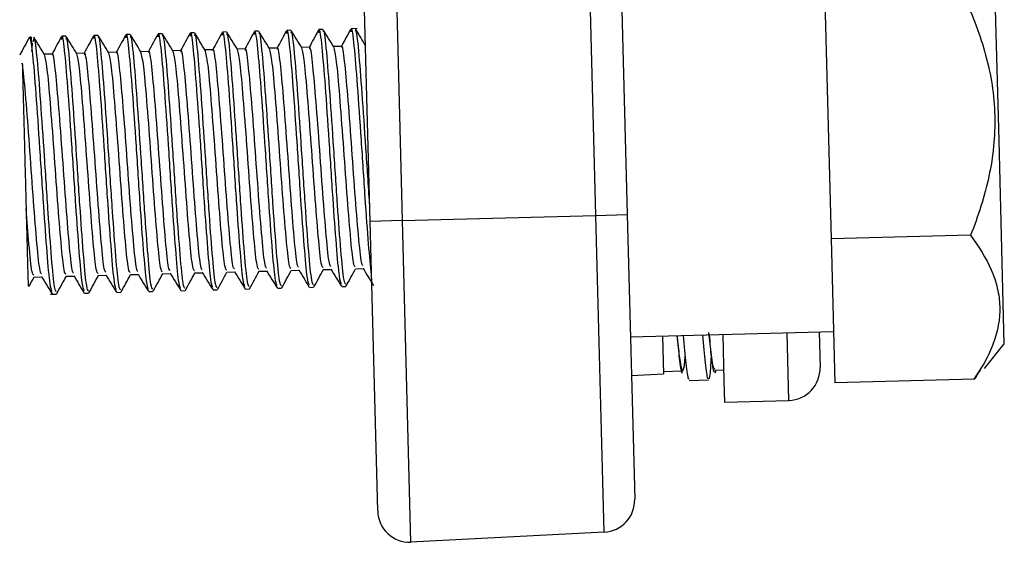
# Model space of a CAD drawing. Header units: millimetres. Extents: x -0.43 to 1.28, y -0.94 to 1.34.
# Tile 19 of 177: x -0.2819 to -0.2512, y -0.2049 to -0.1887. Entities that reach past the tile are written whole.
import ezdxf

# ---------------------------------------------------------------- set-up
doc = ezdxf.new("R2010")
doc.units = ezdxf.units.MM

msp = doc.modelspace()

# ---------------------------------------------------------------- linework, layer by layer
at = {"color": 7, "linetype": 'Continuous', "lineweight": 25}
for p, q in [((-0.263945, -0.194791), (-0.264578, -0.170641)), ((-0.263605, -0.170564), (-0.262972, -0.194765)), ((-0.270969, -0.194974), (-0.271599, -0.170931)), ((-0.270598, -0.170957), (-0.269969, -0.194948)), ((-0.251412, -0.192462), (-0.251578, -0.186145)), ((-0.256828, -0.188129), (-0.256634, -0.195521)), ((-0.280432, -0.18922), (-0.280557, -0.189223)), ((-0.279433, -0.189194), (-0.279558, -0.189197)), ((-0.278433, -0.189168), (-0.278558, -0.189171)), ((-0.277433, -0.189142), (-0.277558, -0.189145)), ((-0.276434, -0.189115), (-0.276559, -0.189119)), ((-0.275434, -0.189089), (-0.275559, -0.189093)), ((-0.274435, -0.189063), (-0.274559, -0.189066)), ((-0.273435, -0.189037), (-0.27356, -0.18904)), ((-0.272435, -0.189011), (-0.27256, -0.189014)), ((-0.271373, -0.188983), (-0.271561, -0.188988)), ((-0.281507, -0.189248), (-0.281502, -0.189446)), ((-0.280856, -0.189773), (-0.281099, -0.189779)), ((-0.279856, -0.189747), (-0.2801, -0.189753)), ((-0.278856, -0.18972), (-0.2791, -0.189727)), ((-0.277857, -0.189694), (-0.2781, -0.189701)), ((-0.276857, -0.189668), (-0.277101, -0.189674)), ((-0.275857, -0.189642), (-0.276101, -0.189648)), ((-0.274858, -0.189616), (-0.275102, -0.189622)), ((-0.273858, -0.189589), (-0.274102, -0.189596)), ((-0.272858, -0.189563), (-0.273102, -0.18957)), ((-0.271859, -0.189537), (-0.272103, -0.189544)), ((-0.251247, -0.198779), (-0.251412, -0.192462)), ((-0.269969, -0.194948), (-0.270969, -0.194974)), ((-0.270733, -0.203971), (-0.270969, -0.194974)), ((-0.269969, -0.194948), (-0.263945, -0.194791)), ((-0.269969, -0.194948), (-0.269708, -0.204945)), ((-0.263945, -0.194791), (-0.262972, -0.194765)), ((-0.263688, -0.204629), (-0.263945, -0.194791)), ((-0.262972, -0.194765), (-0.26274, -0.203605)), ((-0.252297, -0.195407), (-0.256634, -0.195521)), ((-0.256634, -0.195521), (-0.256517, -0.199992)), ((-0.276426, -0.196577), (-0.276182, -0.19657)), ((-0.275426, -0.19655), (-0.275182, -0.196544)), ((-0.274426, -0.196524), (-0.274182, -0.196518)), ((-0.273427, -0.196498), (-0.273183, -0.196492)), ((-0.272427, -0.196472), (-0.272183, -0.196465)), ((-0.271428, -0.196446), (-0.271183, -0.196439)), ((-0.281424, -0.196707), (-0.28118, -0.196701)), ((-0.280424, -0.196681), (-0.28018, -0.196675)), ((-0.279425, -0.196655), (-0.279181, -0.196649)), ((-0.278425, -0.196629), (-0.278181, -0.196623)), ((-0.277425, -0.196603), (-0.277181, -0.196596)), ((-0.278848, -0.197181), (-0.278724, -0.197178)), ((-0.277849, -0.197155), (-0.277724, -0.197152)), ((-0.276849, -0.197129), (-0.276724, -0.197126)), ((-0.275849, -0.197103), (-0.275725, -0.1971)), ((-0.27485, -0.197077), (-0.274725, -0.197073)), ((-0.27385, -0.197051), (-0.273725, -0.197047)), ((-0.272851, -0.197024), (-0.272726, -0.197021)), ((-0.271851, -0.196998), (-0.271726, -0.196995)), ((-0.28091, -0.197235), (-0.280723, -0.197231)), ((-0.279848, -0.197208), (-0.279723, -0.197204)), ((-0.262872, -0.198564), (-0.256559, -0.198398)), ((-0.257004, -0.19841), (-0.256976, -0.19951)), ((-0.261873, -0.198538), (-0.261842, -0.199711)), ((-0.260003, -0.198489), (-0.259965, -0.199938)), ((-0.251866, -0.199545), (-0.251247, -0.198779)), ((-0.261844, -0.199637), (-0.261252, -0.199622)), ((-0.260252, -0.199595), (-0.259974, -0.199588)), ((-0.25218, -0.199878), (-0.251933, -0.199492)), ((-0.262841, -0.199763), (-0.261842, -0.199711)), ((-0.261044, -0.199918), (-0.260444, -0.199902)), ((-0.259965, -0.199938), (-0.259948, -0.200588)), ((-0.25218, -0.199878), (-0.256517, -0.199992)), ((-0.259948, -0.200588), (-0.257949, -0.200536)), ((-0.263688, -0.204629), (-0.269708, -0.204945))]:
    msp.add_line(p, q, dxfattribs=at)
at = {"color": 250, "linetype": 'Continuous', "lineweight": 25}
msp.add_line((-0.257949, -0.200536), (-0.258004, -0.198436), dxfattribs=at)
at = {"color": 7, "linetype": 'Continuous', "lineweight": 25}
for centre, radius, start, end in [((-0.281499, -0.189548), 0.0003, 91.5, 103.833521), ((-0.257975, -0.199536), 0.001, 271.5, 1.5), ((-0.26374, -0.203631), 0.001, 273, 1.5), ((-0.269734, -0.203945), 0.001, 181.5, 271.5)]:
    msp.add_arc(centre, radius, start, end, dxfattribs=at)
for points, knots in [([(-0.2524906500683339, -0.1880158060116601), (-0.2522224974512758, -0.1885981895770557), (-0.2519941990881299, -0.1891922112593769), (-0.2517452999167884, -0.1901105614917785), (-0.2516780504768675, -0.190421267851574), (-0.2515812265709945, -0.1910536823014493), (-0.2515521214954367, -0.1913758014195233), (-0.2515277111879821, -0.1923285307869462), (-0.2515940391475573, -0.1929555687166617), (-0.2517935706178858, -0.1938862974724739), (-0.2518768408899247, -0.1941958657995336), (-0.2520693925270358, -0.1948074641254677), (-0.2521783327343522, -0.1951089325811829), (-0.2522971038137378, -0.195407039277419)], [0, 0, 0, 0, 0.2499999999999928, 0.2499999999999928, 0.374999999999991, 0.374999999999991, 0.4999999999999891, 0.4999999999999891, 0.7499999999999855, 0.7499999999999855, 0.8749999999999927, 0.8749999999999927, 1, 1, 1, 1]), ([(-0.2798610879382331, -0.1971265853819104), (-0.2798805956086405, -0.1970792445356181), (-0.2799238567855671, -0.1969742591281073), (-0.2800119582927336, -0.1959715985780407), (-0.2801215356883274, -0.1944728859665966), (-0.2802370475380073, -0.1926596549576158), (-0.280358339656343, -0.1909105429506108), (-0.2804597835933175, -0.1896798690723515), (-0.2805322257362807, -0.1891229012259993), (-0.2805594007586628, -0.189282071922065), (-0.2805657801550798, -0.1893194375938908)], [0, 0, 0, 0, 0.1095560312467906, 0.2429568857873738, 0.3773492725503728, 0.5209390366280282, 0.6666084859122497, 0.8099980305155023, 0.9553966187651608, 1, 1, 1, 1]), ([(-0.2795673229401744, -0.1892061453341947), (-0.2796172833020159, -0.1892979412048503), (-0.2797153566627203, -0.1894781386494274), (-0.2798134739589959, -0.1896583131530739), (-0.2798616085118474, -0.1897467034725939)], [0, 0, 0, 0, 0.5094182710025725, 1, 1, 1, 1]), ([(-0.2788614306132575, -0.1971004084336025), (-0.2788809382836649, -0.1970530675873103), (-0.2789241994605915, -0.1969480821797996), (-0.2790123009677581, -0.1959454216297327), (-0.2791218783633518, -0.194446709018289), (-0.2792373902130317, -0.1926334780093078), (-0.2793586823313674, -0.1908843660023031), (-0.2794601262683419, -0.1896536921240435), (-0.2795325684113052, -0.1890967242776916), (-0.2795597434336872, -0.1892558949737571), (-0.2795661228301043, -0.1892932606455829)], [0, 0, 0, 0, 0.1095560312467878, 0.2429568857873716, 0.3773492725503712, 0.5209390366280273, 0.6666084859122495, 0.8099980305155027, 0.9553966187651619, 1, 1, 1, 1]), ([(-0.279094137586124, -0.1897365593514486), (-0.279148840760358, -0.1896475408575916), (-0.2792582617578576, -0.1894694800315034), (-0.2793676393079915, -0.1892913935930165), (-0.2794223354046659, -0.1892023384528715)], [0, 0, 0, 0, 0.499933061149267, 0.9999999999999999, 0.9999999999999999, 0.9999999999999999, 0.9999999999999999]), ([(-0.2785676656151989, -0.1891799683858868), (-0.2786176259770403, -0.1892717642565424), (-0.2787156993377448, -0.1894519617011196), (-0.2788138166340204, -0.1896321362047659), (-0.2788619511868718, -0.1897205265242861)], [0, 0, 0, 0, 0.5094182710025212, 1, 1, 1, 1]), ([(-0.2778617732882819, -0.1970742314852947), (-0.2778812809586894, -0.1970268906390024), (-0.277924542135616, -0.1969219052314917), (-0.2780126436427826, -0.1959192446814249), (-0.2781222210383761, -0.1944205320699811), (-0.2782377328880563, -0.1926073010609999), (-0.2783590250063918, -0.1908581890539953), (-0.2784604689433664, -0.1896275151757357), (-0.2785329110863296, -0.1890705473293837), (-0.2785600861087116, -0.1892297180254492), (-0.2785664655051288, -0.1892670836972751)], [0, 0, 0, 0, 0.109556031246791, 0.2429568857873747, 0.3773492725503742, 0.5209390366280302, 0.6666084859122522, 0.8099980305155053, 0.9553966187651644, 0.9999999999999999, 0.9999999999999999, 0.9999999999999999, 0.9999999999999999]), ([(-0.2777258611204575, -0.1970783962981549), (-0.2777442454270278, -0.1970630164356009), (-0.2777855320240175, -0.1970284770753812), (-0.2778741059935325, -0.1960996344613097), (-0.2779810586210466, -0.1946474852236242), (-0.2780961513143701, -0.1928684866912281), (-0.2782159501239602, -0.1911057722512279), (-0.2783192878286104, -0.1897862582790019), (-0.2783952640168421, -0.1891282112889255), (-0.2784239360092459, -0.1892312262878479), (-0.2784308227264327, -0.1892559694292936)], [0, 0, 0, 0, 0.1093695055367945, 0.2456168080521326, 0.3815167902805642, 0.5224912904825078, 0.6648501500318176, 0.808259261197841, 0.9539458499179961, 1, 1, 1, 1]), ([(-0.2780944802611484, -0.1897103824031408), (-0.2781491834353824, -0.1896213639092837), (-0.278258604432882, -0.1894433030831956), (-0.2783679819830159, -0.1892652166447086), (-0.2784226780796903, -0.1891761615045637)], [0, 0, 0, 0, 0.4999330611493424, 1, 1, 1, 1]), ([(-0.2775680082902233, -0.1891537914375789), (-0.2776179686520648, -0.1892455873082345), (-0.2777160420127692, -0.1894257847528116), (-0.2778141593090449, -0.189605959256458), (-0.2778622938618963, -0.1896943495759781)], [0, 0, 0, 0, 0.5094182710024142, 1, 1, 1, 1]), ([(-0.2768621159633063, -0.1970480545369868), (-0.2768816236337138, -0.1970007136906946), (-0.2769248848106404, -0.1968957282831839), (-0.277012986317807, -0.1958930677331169), (-0.2771225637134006, -0.1943943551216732), (-0.2772380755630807, -0.1925811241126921), (-0.2773593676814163, -0.1908320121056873), (-0.2774608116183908, -0.1896013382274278), (-0.2775332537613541, -0.189044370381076), (-0.277560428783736, -0.1892035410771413), (-0.2775668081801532, -0.1892409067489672)], [0, 0, 0, 0, 0.1095560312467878, 0.2429568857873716, 0.3773492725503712, 0.5209390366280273, 0.6666084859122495, 0.8099980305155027, 0.9553966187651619, 1, 1, 1, 1]), ([(-0.276726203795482, -0.197052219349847), (-0.2767445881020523, -0.1970368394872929), (-0.2767858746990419, -0.1970023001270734), (-0.2768744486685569, -0.1960734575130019), (-0.276981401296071, -0.1946213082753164), (-0.2770964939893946, -0.1928423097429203), (-0.2772162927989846, -0.19107959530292), (-0.2773196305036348, -0.1897600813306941), (-0.2773956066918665, -0.1891020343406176), (-0.2774242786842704, -0.18920504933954), (-0.2774311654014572, -0.1892297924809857)], [0, 0, 0, 0, 0.1093695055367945, 0.2456168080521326, 0.3815167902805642, 0.5224912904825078, 0.6648501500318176, 0.808259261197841, 0.9539458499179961, 1, 1, 1, 1]), ([(-0.2770948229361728, -0.1896842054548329), (-0.2771495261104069, -0.1895951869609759), (-0.2772589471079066, -0.1894171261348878), (-0.2773683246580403, -0.1892390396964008), (-0.2774230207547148, -0.1891499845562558)], [0, 0, 0, 0, 0.4999330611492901, 0.9999999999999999, 0.9999999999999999, 0.9999999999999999, 0.9999999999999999]), ([(-0.2765683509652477, -0.1891276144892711), (-0.2766183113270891, -0.1892194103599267), (-0.2767163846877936, -0.1893996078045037), (-0.2768145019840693, -0.1895797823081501), (-0.2768626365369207, -0.1896681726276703)], [0, 0, 0, 0, 0.5094182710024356, 1, 1, 1, 1]), ([(-0.2758624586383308, -0.197021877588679), (-0.2758819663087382, -0.1969745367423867), (-0.2759252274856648, -0.196869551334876), (-0.2760133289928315, -0.195866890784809), (-0.276122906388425, -0.1943681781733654), (-0.2762384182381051, -0.1925549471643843), (-0.2763597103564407, -0.1908058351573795), (-0.2764611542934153, -0.1895751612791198), (-0.2765335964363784, -0.189018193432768), (-0.2765607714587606, -0.1891773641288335), (-0.2765671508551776, -0.1892147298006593)], [0, 0, 0, 0, 0.1095560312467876, 0.2429568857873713, 0.3773492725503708, 0.5209390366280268, 0.6666084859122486, 0.8099980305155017, 0.9553966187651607, 1, 1, 1, 1]), ([(-0.2757265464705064, -0.1970260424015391), (-0.2757449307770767, -0.1970106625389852), (-0.2757862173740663, -0.1969761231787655), (-0.2758747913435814, -0.1960472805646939), (-0.2759817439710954, -0.1945951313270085), (-0.276096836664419, -0.1928161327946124), (-0.2762166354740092, -0.1910534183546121), (-0.2763199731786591, -0.1897339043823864), (-0.2763959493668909, -0.1890758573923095), (-0.2764246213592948, -0.1891788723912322), (-0.2764315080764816, -0.1892036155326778)], [0, 0, 0, 0, 0.1093695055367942, 0.2456168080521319, 0.3815167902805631, 0.5224912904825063, 0.6648501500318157, 0.8082592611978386, 0.9539458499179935, 1, 1, 1, 1]), ([(-0.2760951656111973, -0.1896580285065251), (-0.2761498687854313, -0.1895690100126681), (-0.2762592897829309, -0.1893909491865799), (-0.2763686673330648, -0.1892128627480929), (-0.2764233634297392, -0.1891238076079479)], [0, 0, 0, 0, 0.4999330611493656, 0.9999999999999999, 0.9999999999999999, 0.9999999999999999, 0.9999999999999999]), ([(-0.2755686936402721, -0.1891014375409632), (-0.2756186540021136, -0.1891932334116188), (-0.2757167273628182, -0.189373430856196), (-0.2758148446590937, -0.1895536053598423), (-0.2758629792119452, -0.1896419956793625)], [0, 0, 0, 0, 0.5094182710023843, 1, 1, 1, 1]), ([(-0.2748628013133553, -0.1969957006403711), (-0.2748823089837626, -0.1969483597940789), (-0.2749255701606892, -0.1968433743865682), (-0.2750136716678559, -0.1958407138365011), (-0.2751232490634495, -0.1943420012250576), (-0.2752387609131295, -0.1925287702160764), (-0.2753600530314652, -0.1907796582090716), (-0.2754614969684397, -0.189548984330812), (-0.2755339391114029, -0.1889920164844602), (-0.2755611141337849, -0.1891511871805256), (-0.275567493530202, -0.1891885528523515)], [0, 0, 0, 0, 0.1095560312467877, 0.2429568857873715, 0.3773492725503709, 0.520939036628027, 0.6666084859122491, 0.8099980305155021, 0.9553966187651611, 1, 1, 1, 1]), ([(-0.2747268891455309, -0.1969998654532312), (-0.2747452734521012, -0.1969844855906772), (-0.2747865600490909, -0.1969499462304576), (-0.2748751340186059, -0.196021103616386), (-0.2749820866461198, -0.1945689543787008), (-0.2750971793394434, -0.1927899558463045), (-0.2752169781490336, -0.1910272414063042), (-0.2753203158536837, -0.1897077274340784), (-0.2753962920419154, -0.1890496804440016), (-0.2754249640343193, -0.1891526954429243), (-0.275431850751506, -0.18917743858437)], [0, 0, 0, 0, 0.109369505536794, 0.2456168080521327, 0.3815167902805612, 0.5224912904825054, 0.6648501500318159, 0.80825926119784, 0.9539458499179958, 1, 1, 1, 1]), ([(-0.2750955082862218, -0.1896318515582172), (-0.2751502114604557, -0.1895428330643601), (-0.2752596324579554, -0.189364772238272), (-0.2753690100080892, -0.1891866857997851), (-0.2754237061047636, -0.1890976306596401)], [0, 0, 0, 0, 0.4999330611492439, 1, 1, 1, 1]), ([(-0.2745690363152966, -0.1890752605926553), (-0.2746189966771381, -0.1891670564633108), (-0.2747170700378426, -0.189347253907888), (-0.2748151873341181, -0.1895274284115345), (-0.2748633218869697, -0.1896158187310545)], [0, 0, 0, 0, 0.5094182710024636, 1, 1, 1, 1]), ([(-0.2738631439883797, -0.1969695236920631), (-0.2738826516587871, -0.1969221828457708), (-0.2739259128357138, -0.1968171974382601), (-0.2740140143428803, -0.1958145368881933), (-0.2741235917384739, -0.1943158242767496), (-0.274239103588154, -0.1925025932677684), (-0.2743603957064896, -0.1907534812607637), (-0.2744618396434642, -0.189522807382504), (-0.2745342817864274, -0.1889658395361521), (-0.2745614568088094, -0.1891250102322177), (-0.2745678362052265, -0.1891623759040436)], [0, 0, 0, 0, 0.109556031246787, 0.2429568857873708, 0.3773492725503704, 0.5209390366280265, 0.6666084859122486, 0.8099980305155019, 0.955396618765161, 0.9999999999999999, 0.9999999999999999, 0.9999999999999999, 0.9999999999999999]), ([(-0.2737272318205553, -0.1969736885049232), (-0.2737456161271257, -0.1969583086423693), (-0.2737869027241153, -0.1969237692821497), (-0.2738754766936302, -0.1959949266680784), (-0.2739824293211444, -0.1945427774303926), (-0.2740975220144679, -0.1927637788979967), (-0.2742173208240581, -0.1910010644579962), (-0.2743206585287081, -0.1896815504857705), (-0.2743966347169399, -0.1890235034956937), (-0.2744253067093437, -0.1891265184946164), (-0.2744321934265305, -0.1891512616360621)], [0, 0, 0, 0, 0.1093695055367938, 0.2456168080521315, 0.3815167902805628, 0.522491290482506, 0.6648501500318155, 0.8082592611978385, 0.9539458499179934, 1, 1, 1, 1]), ([(-0.2740958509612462, -0.1896056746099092), (-0.2741505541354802, -0.1895166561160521), (-0.2742599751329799, -0.1893385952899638), (-0.2743693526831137, -0.1891605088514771), (-0.2744240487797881, -0.1890714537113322)], [0, 0, 0, 0, 0.4999330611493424, 0.9999999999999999, 0.9999999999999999, 0.9999999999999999, 0.9999999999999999]), ([(-0.2735693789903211, -0.1890490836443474), (-0.2736193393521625, -0.189140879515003), (-0.273717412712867, -0.1893210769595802), (-0.2738155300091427, -0.1895012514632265), (-0.2738636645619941, -0.1895896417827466)], [0, 0, 0, 0, 0.5094182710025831, 1, 1, 1, 1]), ([(-0.2728634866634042, -0.1969433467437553), (-0.2728829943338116, -0.1968960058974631), (-0.2729262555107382, -0.1967910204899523), (-0.2730143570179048, -0.1957883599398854), (-0.2731239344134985, -0.1942896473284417), (-0.2732394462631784, -0.1924764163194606), (-0.2733607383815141, -0.1907273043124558), (-0.2734621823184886, -0.1894966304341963), (-0.2735346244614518, -0.1889396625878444), (-0.2735617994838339, -0.1890988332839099), (-0.273568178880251, -0.1891361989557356)], [0, 0, 0, 0, 0.1095560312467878, 0.2429568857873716, 0.3773492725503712, 0.5209390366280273, 0.6666084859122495, 0.8099980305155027, 0.9553966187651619, 1, 1, 1, 1]), ([(-0.2727275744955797, -0.1969475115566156), (-0.27274595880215, -0.1969321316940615), (-0.2727872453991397, -0.1968975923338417), (-0.2728758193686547, -0.1959687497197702), (-0.2729827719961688, -0.1945166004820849), (-0.2730978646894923, -0.1927376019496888), (-0.2732176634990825, -0.1909748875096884), (-0.2733210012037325, -0.1896553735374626), (-0.2733969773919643, -0.1889973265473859), (-0.2734256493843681, -0.1891003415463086), (-0.2734325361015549, -0.1891250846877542)], [0, 0, 0, 0, 0.1093695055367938, 0.2456168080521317, 0.3815167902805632, 0.5224912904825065, 0.6648501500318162, 0.8082592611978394, 0.9539458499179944, 0.9999999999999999, 0.9999999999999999, 0.9999999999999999, 0.9999999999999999]), ([(-0.2730961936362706, -0.1895794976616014), (-0.2731508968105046, -0.1894904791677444), (-0.2732603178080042, -0.1893124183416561), (-0.2733696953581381, -0.1891343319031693), (-0.2734243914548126, -0.1890452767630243)], [0, 0, 0, 0, 0.4999330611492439, 1, 1, 1, 1]), ([(-0.2725697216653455, -0.1890229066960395), (-0.272619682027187, -0.189114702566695), (-0.2727177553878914, -0.1892949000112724), (-0.2728158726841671, -0.1894750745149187), (-0.2728640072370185, -0.1895634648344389)], [0, 0, 0, 0, 0.5094182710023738, 1, 1, 1, 1]), ([(-0.2718638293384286, -0.1969171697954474), (-0.2718833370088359, -0.1968698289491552), (-0.2719265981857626, -0.1967648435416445), (-0.2720146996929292, -0.1957621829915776), (-0.2721242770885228, -0.1942634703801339), (-0.2722397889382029, -0.1924502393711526), (-0.2723610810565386, -0.1907011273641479), (-0.272462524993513, -0.1894704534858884), (-0.2725349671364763, -0.1889134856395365), (-0.2725621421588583, -0.1890726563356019), (-0.2725685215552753, -0.1891100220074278)], [0, 0, 0, 0, 0.1095560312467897, 0.2429568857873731, 0.3773492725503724, 0.5209390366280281, 0.6666084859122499, 0.8099980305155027, 0.9553966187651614, 1, 1, 1, 1]), ([(-0.2717279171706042, -0.1969213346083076), (-0.2717463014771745, -0.1969059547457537), (-0.2717875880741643, -0.1968714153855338), (-0.2718761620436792, -0.1959425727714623), (-0.2719831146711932, -0.194490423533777), (-0.2720982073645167, -0.1927114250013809), (-0.272218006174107, -0.1909487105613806), (-0.272321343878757, -0.1896291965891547), (-0.2723973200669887, -0.1889711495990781), (-0.2724259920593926, -0.1890741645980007), (-0.2724328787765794, -0.1890989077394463)], [0, 0, 0, 0, 0.1093695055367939, 0.2456168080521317, 0.3815167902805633, 0.5224912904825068, 0.6648501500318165, 0.8082592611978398, 0.9539458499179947, 1, 1, 1, 1]), ([(-0.272096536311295, -0.1895533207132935), (-0.2721512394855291, -0.1894643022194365), (-0.2722606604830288, -0.1892862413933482), (-0.2723700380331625, -0.1891081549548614), (-0.272424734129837, -0.1890190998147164)], [0, 0, 0, 0, 0.4999330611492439, 0.9999999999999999, 0.9999999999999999, 0.9999999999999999, 0.9999999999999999]), ([(-0.2715700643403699, -0.1889967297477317), (-0.271620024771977, -0.1890885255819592), (-0.2717199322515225, -0.1892720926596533), (-0.2718198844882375, -0.1894556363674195), (-0.2718698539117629, -0.1895473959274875)], [0, 0, 0, 0, 0.5000669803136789, 1, 1, 1, 1]), ([(-0.2709254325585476, -0.1966390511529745), (-0.2709548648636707, -0.1963533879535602), (-0.2710139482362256, -0.1957799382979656), (-0.2711249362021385, -0.1942245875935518), (-0.2712400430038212, -0.1924276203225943), (-0.2713614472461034, -0.1906740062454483), (-0.2714628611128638, -0.1894445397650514), (-0.2715353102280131, -0.1888872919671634), (-0.2715624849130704, -0.1890464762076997), (-0.2715688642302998, -0.18908384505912)], [0, 0, 0, 0, 0.1498138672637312, 0.3007412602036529, 0.4619976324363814, 0.6255895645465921, 0.7866210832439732, 0.9499088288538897, 1, 1, 1, 1]), ([(-0.2709831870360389, -0.1944334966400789), (-0.2710214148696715, -0.1938573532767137), (-0.2710982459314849, -0.1926994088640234), (-0.2712184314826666, -0.1909186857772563), (-0.2713216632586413, -0.1896041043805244), (-0.2713976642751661, -0.1889449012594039), (-0.2714263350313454, -0.1890479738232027), (-0.2714332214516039, -0.1890727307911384)], [0, 0, 0, 0, 0.2279358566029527, 0.458110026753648, 0.6899823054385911, 0.92553694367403, 1, 1, 1, 1]), ([(-0.2711123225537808, -0.1895020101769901), (-0.2711618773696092, -0.1894213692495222), (-0.271266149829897, -0.1892516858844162), (-0.2713703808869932, -0.1890819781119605), (-0.2714250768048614, -0.1889929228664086)], [0, 0, 0, 0, 0.4752435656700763, 1, 1, 1, 1]), ([(-0.2815666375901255, -0.1892584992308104), (-0.2816165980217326, -0.1893502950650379), (-0.281716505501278, -0.189533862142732), (-0.2818164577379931, -0.1897174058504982), (-0.2818664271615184, -0.1898091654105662)], [0, 0, 0, 0, 0.5000669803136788, 1, 1, 1, 1]), ([(-0.2815016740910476, -0.1894464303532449), (-0.2815113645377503, -0.1893900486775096), (-0.281535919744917, -0.1892471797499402), (-0.2815573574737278, -0.1892804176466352), (-0.2815703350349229, -0.1893005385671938)], [0, 0, 0, 0, 0.3946391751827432, 0.9999999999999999, 0.9999999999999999, 0.9999999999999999, 0.9999999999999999]), ([(-0.2808607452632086, -0.1971527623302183), (-0.2808802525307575, -0.1971054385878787), (-0.2809235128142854, -0.1970004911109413), (-0.2810116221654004, -0.1959974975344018), (-0.2811211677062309, -0.1945001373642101), (-0.2812368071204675, -0.1926814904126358), (-0.2813576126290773, -0.1909530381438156), (-0.2814425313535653, -0.1898779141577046), (-0.2814872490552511, -0.1895516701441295), (-0.2815016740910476, -0.1894464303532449)], [0, 0, 0, 0, 0.1247395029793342, 0.2766285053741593, 0.4296464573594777, 0.5931364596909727, 0.758994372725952, 0.9222564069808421, 1, 1, 1, 1]), ([(-0.2807248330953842, -0.1971569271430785), (-0.2807432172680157, -0.1971415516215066), (-0.2807845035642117, -0.197107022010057), (-0.2808730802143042, -0.1961780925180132), (-0.2809800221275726, -0.1947262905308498), (-0.2810951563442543, -0.1929459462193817), (-0.2812147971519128, -0.1911883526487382), (-0.2813187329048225, -0.1898494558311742), (-0.2814031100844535, -0.1891658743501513), (-0.2814377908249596, -0.1893208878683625), (-0.2814512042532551, -0.1893808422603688)], [0, 0, 0, 0, 0.1045766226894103, 0.2348531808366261, 0.3647976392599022, 0.4995942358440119, 0.635714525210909, 0.7728390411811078, 0.9121412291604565, 1, 1, 1, 1]), ([(-0.2810934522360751, -0.1897889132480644), (-0.2811481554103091, -0.1896998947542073), (-0.2812575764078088, -0.189521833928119), (-0.2813669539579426, -0.1893437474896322), (-0.281421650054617, -0.1892546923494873)], [0, 0, 0, 0, 0.4999330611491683, 0.9999999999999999, 0.9999999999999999, 0.9999999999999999, 0.9999999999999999]), ([(-0.2805669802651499, -0.1892323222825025), (-0.2806169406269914, -0.1893241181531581), (-0.2807150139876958, -0.1895043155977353), (-0.2808131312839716, -0.1896844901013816), (-0.280861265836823, -0.1897728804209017)], [0, 0, 0, 0, 0.5094182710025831, 1, 1, 1, 1]), ([(-0.2797251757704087, -0.1971307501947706), (-0.2797435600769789, -0.1971153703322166), (-0.2797848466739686, -0.1970808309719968), (-0.2798734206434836, -0.1961519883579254), (-0.2799803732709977, -0.19469983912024), (-0.2800954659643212, -0.1929208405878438), (-0.2802152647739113, -0.1911581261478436), (-0.2803186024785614, -0.1898386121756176), (-0.2803945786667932, -0.1891805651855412), (-0.280423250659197, -0.1892835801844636), (-0.2804301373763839, -0.1893083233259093)], [0, 0, 0, 0, 0.1093695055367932, 0.245616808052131, 0.3815167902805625, 0.5224912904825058, 0.6648501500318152, 0.8082592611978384, 0.9539458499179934, 1, 1, 1, 1]), ([(-0.2800937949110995, -0.1897627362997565), (-0.2801484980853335, -0.1896737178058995), (-0.2802579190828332, -0.1894956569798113), (-0.280367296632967, -0.1893175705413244), (-0.2804219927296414, -0.1892285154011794)], [0, 0, 0, 0, 0.4999330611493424, 1, 1, 1, 1]), ([(-0.2787255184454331, -0.1971045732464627), (-0.2787439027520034, -0.1970891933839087), (-0.278785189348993, -0.197054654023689), (-0.2788737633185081, -0.1961258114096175), (-0.2789807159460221, -0.1946736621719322), (-0.2790958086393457, -0.1928946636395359), (-0.2792156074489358, -0.1911319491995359), (-0.2793189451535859, -0.1898124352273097), (-0.2793949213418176, -0.1891543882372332), (-0.2794235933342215, -0.1892574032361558), (-0.2794304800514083, -0.1892821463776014)], [0, 0, 0, 0, 0.1093695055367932, 0.245616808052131, 0.3815167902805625, 0.5224912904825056, 0.6648501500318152, 0.8082592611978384, 0.9539458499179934, 1, 1, 1, 1]), ([(-0.2721916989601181, -0.1963720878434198), (-0.2722061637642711, -0.1963582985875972), (-0.2722450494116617, -0.1963212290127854), (-0.2723294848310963, -0.1954912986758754), (-0.2724382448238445, -0.1941408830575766), (-0.2725502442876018, -0.1925340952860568), (-0.2726653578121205, -0.1910191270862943), (-0.2727621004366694, -0.189966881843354), (-0.2728289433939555, -0.1894849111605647), (-0.2728538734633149, -0.1895952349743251), (-0.2728572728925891, -0.189610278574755)], [0, 0, 0, 0, 0.0877350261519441, 0.23585755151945, 0.3842676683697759, 0.5313751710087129, 0.6806157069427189, 0.8275178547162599, 0.9764805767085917, 1, 1, 1, 1]), ([(-0.2711920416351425, -0.1963459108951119), (-0.2712065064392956, -0.1963321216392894), (-0.2712453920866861, -0.1962950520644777), (-0.2713298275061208, -0.1954651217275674), (-0.271438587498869, -0.1941147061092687), (-0.2715505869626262, -0.1925079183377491), (-0.271665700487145, -0.1909929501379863), (-0.2717624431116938, -0.1899407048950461), (-0.2718292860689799, -0.1894587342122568), (-0.2718542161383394, -0.1895690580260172), (-0.2718576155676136, -0.1895841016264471)], [0, 0, 0, 0, 0.0877350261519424, 0.2358575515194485, 0.3842676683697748, 0.531375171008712, 0.6806157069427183, 0.8275178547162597, 0.9764805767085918, 0.9999999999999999, 0.9999999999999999, 0.9999999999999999, 0.9999999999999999]), ([(-0.2804262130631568, -0.1966179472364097), (-0.2804446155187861, -0.1966044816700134), (-0.2804872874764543, -0.1965732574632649), (-0.2805765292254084, -0.1957119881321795), (-0.2806854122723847, -0.1943569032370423), (-0.2807975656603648, -0.192745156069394), (-0.2809119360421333, -0.1912548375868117), (-0.2810113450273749, -0.190111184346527), (-0.2810661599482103, -0.1898972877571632), (-0.2810937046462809, -0.1897898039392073)], [0, 0, 0, 0, 0.1122608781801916, 0.2603126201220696, 0.4086518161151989, 0.5556890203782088, 0.7048582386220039, 0.8516901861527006, 1, 1, 1, 1]), ([(-0.2801889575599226, -0.1965815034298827), (-0.2802034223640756, -0.1965677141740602), (-0.2802423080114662, -0.1965306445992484), (-0.2803267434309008, -0.1957007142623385), (-0.280435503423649, -0.1943502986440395), (-0.2805475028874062, -0.19274351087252), (-0.280662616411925, -0.1912285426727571), (-0.2807593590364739, -0.190176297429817), (-0.2808262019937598, -0.1896943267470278), (-0.2808511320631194, -0.189804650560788), (-0.2808545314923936, -0.189819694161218)], [0, 0, 0, 0, 0.0877350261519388, 0.2358575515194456, 0.3842676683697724, 0.5313751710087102, 0.6806157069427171, 0.8275178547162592, 0.9764805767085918, 1, 1, 1, 1]), ([(-0.2794265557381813, -0.1965917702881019), (-0.2794449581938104, -0.1965783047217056), (-0.2794876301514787, -0.1965470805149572), (-0.2795768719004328, -0.1956858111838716), (-0.2796857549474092, -0.1943307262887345), (-0.2797979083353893, -0.192718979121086), (-0.2799122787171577, -0.1912286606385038), (-0.2800116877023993, -0.1900850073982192), (-0.2800665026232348, -0.1898711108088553), (-0.2800940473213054, -0.1897636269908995)], [0, 0, 0, 0, 0.1122608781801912, 0.2603126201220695, 0.4086518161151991, 0.5556890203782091, 0.7048582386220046, 0.8516901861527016, 1, 1, 1, 1]), ([(-0.279189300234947, -0.1965553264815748), (-0.2792037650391, -0.1965415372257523), (-0.2792426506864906, -0.1965044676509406), (-0.2793270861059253, -0.1956745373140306), (-0.2794358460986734, -0.1943241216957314), (-0.2795478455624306, -0.192717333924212), (-0.2796629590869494, -0.1912023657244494), (-0.2797597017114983, -0.190150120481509), (-0.2798265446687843, -0.1896681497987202), (-0.2798514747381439, -0.1897784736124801), (-0.279854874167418, -0.18979351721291)], [0, 0, 0, 0, 0.0877350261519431, 0.2358575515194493, 0.3842676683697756, 0.5313751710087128, 0.6806157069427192, 0.8275178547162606, 0.9764805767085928, 1, 1, 1, 1]), ([(-0.2784268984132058, -0.196565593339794), (-0.2784453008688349, -0.1965521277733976), (-0.2784879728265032, -0.1965209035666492), (-0.2785772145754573, -0.1956596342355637), (-0.2786860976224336, -0.1943045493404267), (-0.2787982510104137, -0.1926928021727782), (-0.2789126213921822, -0.1912024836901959), (-0.2790120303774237, -0.1900588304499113), (-0.2790668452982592, -0.1898449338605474), (-0.2790943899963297, -0.1897374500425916)], [0, 0, 0, 0, 0.1122608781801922, 0.2603126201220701, 0.4086518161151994, 0.5556890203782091, 0.7048582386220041, 0.8516901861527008, 1, 1, 1, 1]), ([(-0.2781896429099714, -0.196529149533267), (-0.2782041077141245, -0.1965153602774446), (-0.278242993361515, -0.1964782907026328), (-0.2783274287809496, -0.1956483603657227), (-0.2784361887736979, -0.1942979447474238), (-0.2785481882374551, -0.1926911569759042), (-0.2786633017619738, -0.1911761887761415), (-0.2787600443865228, -0.1901239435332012), (-0.2788268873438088, -0.1896419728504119), (-0.2788518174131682, -0.1897522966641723), (-0.2788552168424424, -0.1897673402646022)], [0, 0, 0, 0, 0.0877350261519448, 0.2358575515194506, 0.3842676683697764, 0.5313751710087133, 0.6806157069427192, 0.8275178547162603, 0.9764805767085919, 1, 1, 1, 1]), ([(-0.2774272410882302, -0.1965394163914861), (-0.2774456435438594, -0.1965259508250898), (-0.2774883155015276, -0.1964947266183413), (-0.2775775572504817, -0.1956334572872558), (-0.2776864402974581, -0.1942783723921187), (-0.2777985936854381, -0.1926666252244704), (-0.2779129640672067, -0.191176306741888), (-0.2780123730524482, -0.1900326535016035), (-0.2780671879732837, -0.1898187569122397), (-0.2780947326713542, -0.1897112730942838)], [0, 0, 0, 0, 0.1122608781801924, 0.2603126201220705, 0.4086518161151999, 0.5556890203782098, 0.704858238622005, 0.8516901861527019, 1, 1, 1, 1]), ([(-0.2771899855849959, -0.1965029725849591), (-0.2772044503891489, -0.1964891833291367), (-0.2772433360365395, -0.1964521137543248), (-0.277327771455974, -0.195622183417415), (-0.2774365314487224, -0.1942717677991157), (-0.2775485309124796, -0.1926649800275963), (-0.2776636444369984, -0.1911500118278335), (-0.2777603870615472, -0.1900977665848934), (-0.2778272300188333, -0.1896157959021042), (-0.2778521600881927, -0.1897261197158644), (-0.2778555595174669, -0.1897411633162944)], [0, 0, 0, 0, 0.0877350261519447, 0.2358575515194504, 0.3842676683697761, 0.5313751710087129, 0.6806157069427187, 0.8275178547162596, 0.9764805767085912, 0.9999999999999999, 0.9999999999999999, 0.9999999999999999, 0.9999999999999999]), ([(-0.2764275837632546, -0.1965132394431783), (-0.2764459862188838, -0.196499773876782), (-0.2764886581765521, -0.1964685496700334), (-0.2765778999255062, -0.195607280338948), (-0.2766867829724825, -0.1942521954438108), (-0.2767989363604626, -0.1926404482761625), (-0.2769133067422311, -0.1911501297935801), (-0.2770127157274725, -0.1900064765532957), (-0.2770675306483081, -0.1897925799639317), (-0.2770950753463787, -0.1896850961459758)], [0, 0, 0, 0, 0.1122608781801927, 0.2603126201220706, 0.4086518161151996, 0.5556890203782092, 0.7048582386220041, 0.8516901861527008, 1, 1, 1, 1]), ([(-0.2761903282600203, -0.1964767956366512), (-0.2762047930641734, -0.1964630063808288), (-0.2762436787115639, -0.1964259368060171), (-0.2763281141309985, -0.195596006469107), (-0.2764368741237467, -0.1942455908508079), (-0.2765488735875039, -0.1926388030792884), (-0.2766639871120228, -0.1911238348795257), (-0.2767607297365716, -0.1900715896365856), (-0.2768275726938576, -0.1895896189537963), (-0.2768525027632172, -0.1896999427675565), (-0.2768559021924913, -0.1897149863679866)], [0, 0, 0, 0, 0.0877350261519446, 0.2358575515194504, 0.3842676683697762, 0.531375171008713, 0.6806157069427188, 0.8275178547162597, 0.9764805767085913, 1, 1, 1, 1]), ([(-0.2754279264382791, -0.1964870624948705), (-0.2754463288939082, -0.196473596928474), (-0.2754890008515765, -0.1964423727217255), (-0.2755782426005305, -0.1955811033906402), (-0.275687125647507, -0.194226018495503), (-0.275799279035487, -0.1926142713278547), (-0.2759136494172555, -0.1911239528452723), (-0.276013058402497, -0.1899802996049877), (-0.2760678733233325, -0.1897664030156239), (-0.2760954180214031, -0.189658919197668)], [0, 0, 0, 0, 0.1122608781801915, 0.2603126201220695, 0.4086518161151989, 0.5556890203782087, 0.7048582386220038, 0.8516901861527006, 1, 1, 1, 1]), ([(-0.2751906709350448, -0.1964506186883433), (-0.2752051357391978, -0.1964368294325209), (-0.2752440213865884, -0.1963997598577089), (-0.275328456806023, -0.1955698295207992), (-0.2754372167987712, -0.1942194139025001), (-0.2755492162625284, -0.1926126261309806), (-0.2756643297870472, -0.1910976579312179), (-0.2757610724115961, -0.1900454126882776), (-0.2758279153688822, -0.1895634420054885), (-0.2758528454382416, -0.1896737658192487), (-0.2758562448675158, -0.1896888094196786)], [0, 0, 0, 0, 0.087735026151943, 0.2358575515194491, 0.3842676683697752, 0.5313751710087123, 0.6806157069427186, 0.8275178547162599, 0.9764805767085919, 1, 1, 1, 1]), ([(-0.2744282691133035, -0.1964608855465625), (-0.2744466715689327, -0.1964474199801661), (-0.2744893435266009, -0.1964161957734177), (-0.2745785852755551, -0.1955549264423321), (-0.2746874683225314, -0.1941998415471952), (-0.2747996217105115, -0.1925880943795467), (-0.27491399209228, -0.1910977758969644), (-0.2750134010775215, -0.1899541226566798), (-0.275068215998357, -0.1897402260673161), (-0.2750957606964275, -0.1896327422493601)], [0, 0, 0, 0, 0.1122608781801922, 0.260312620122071, 0.4086518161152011, 0.5556890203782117, 0.7048582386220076, 0.8516901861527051, 1, 1, 1, 1]), ([(-0.2741910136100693, -0.1964244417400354), (-0.2742054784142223, -0.1964106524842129), (-0.2742443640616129, -0.196373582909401), (-0.2743287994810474, -0.1955436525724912), (-0.2744375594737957, -0.1941932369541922), (-0.2745495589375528, -0.1925864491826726), (-0.2746646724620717, -0.1910714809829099), (-0.2747614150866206, -0.1900192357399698), (-0.2748282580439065, -0.1895372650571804), (-0.2748531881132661, -0.1896475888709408), (-0.2748565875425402, -0.1896626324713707)], [0, 0, 0, 0, 0.087735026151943, 0.2358575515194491, 0.3842676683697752, 0.5313751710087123, 0.6806157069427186, 0.8275178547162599, 0.9764805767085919, 1, 1, 1, 1]), ([(-0.2734286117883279, -0.1964347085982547), (-0.2734470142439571, -0.1964212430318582), (-0.2734896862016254, -0.1963900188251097), (-0.2735789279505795, -0.1955287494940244), (-0.2736878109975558, -0.1941736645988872), (-0.273799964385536, -0.1925619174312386), (-0.2739143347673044, -0.1910715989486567), (-0.2740137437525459, -0.189927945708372), (-0.2740685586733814, -0.189714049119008), (-0.274096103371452, -0.1896065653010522)], [0, 0, 0, 0, 0.1122608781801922, 0.2603126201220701, 0.4086518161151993, 0.555689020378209, 0.704858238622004, 0.8516901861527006, 1, 1, 1, 1]), ([(-0.2731913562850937, -0.1963982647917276), (-0.2732058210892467, -0.1963844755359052), (-0.2732447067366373, -0.1963474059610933), (-0.2733291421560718, -0.1955174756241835), (-0.2734379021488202, -0.1941670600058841), (-0.2735499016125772, -0.1925602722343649), (-0.2736650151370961, -0.191045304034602), (-0.2737617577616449, -0.1899930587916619), (-0.2738286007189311, -0.1895110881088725), (-0.2738535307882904, -0.189621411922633), (-0.2738569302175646, -0.1896364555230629)], [0, 0, 0, 0, 0.0877350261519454, 0.2358575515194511, 0.3842676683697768, 0.5313751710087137, 0.6806157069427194, 0.8275178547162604, 0.976480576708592, 1, 1, 1, 1]), ([(-0.2724289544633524, -0.1964085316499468), (-0.2724473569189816, -0.1963950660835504), (-0.2724900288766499, -0.1963638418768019), (-0.2725792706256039, -0.1955025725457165), (-0.2726881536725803, -0.1941474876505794), (-0.2728003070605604, -0.1925357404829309), (-0.2729146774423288, -0.1910454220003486), (-0.2730140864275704, -0.1899017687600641), (-0.2730689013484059, -0.1896878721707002), (-0.2730964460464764, -0.1895803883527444)], [0, 0, 0, 0, 0.1122608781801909, 0.2603126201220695, 0.4086518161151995, 0.55568902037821, 0.7048582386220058, 0.8516901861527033, 1, 1, 1, 1]), ([(-0.2714292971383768, -0.1963823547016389), (-0.271447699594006, -0.1963688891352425), (-0.2714903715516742, -0.1963376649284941), (-0.2715796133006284, -0.1954763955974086), (-0.2716884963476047, -0.1941213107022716), (-0.2718006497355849, -0.192509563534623), (-0.2719150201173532, -0.1910192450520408), (-0.2720144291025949, -0.1898755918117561), (-0.2720692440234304, -0.1896616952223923), (-0.2720967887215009, -0.1895542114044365)], [0, 0, 0, 0, 0.1122608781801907, 0.2603126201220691, 0.4086518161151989, 0.5556890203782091, 0.7048582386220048, 0.851690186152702, 1, 1, 1, 1]), ([(-0.2811886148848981, -0.1966076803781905), (-0.2812030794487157, -0.1965939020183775), (-0.2812419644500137, -0.1965568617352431), (-0.2813264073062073, -0.1957265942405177), (-0.2814351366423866, -0.1943775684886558), (-0.2815472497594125, -0.192765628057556), (-0.2816619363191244, -0.1912700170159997), (-0.2817372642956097, -0.1904089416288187), (-0.2817765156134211, -0.1901265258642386), (-0.2817856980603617, -0.1900604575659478)], [0, 0, 0, 0, 0.1005698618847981, 0.2703613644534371, 0.4404825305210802, 0.6091105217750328, 0.7801835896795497, 0.9485761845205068, 1, 1, 1, 1]), ([(-0.2817856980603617, -0.1900604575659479), (-0.2817811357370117, -0.1902346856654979), (-0.2817743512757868, -0.1904937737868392), (-0.2817618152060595, -0.1909725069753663), (-0.2817572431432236, -0.1911471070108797), (-0.281747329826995, -0.1915256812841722), (-0.281742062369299, -0.1917268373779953), (-0.2817310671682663, -0.1921467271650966), (-0.2817253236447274, -0.1923660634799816), (-0.2817137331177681, -0.1928086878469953), (-0.2817078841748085, -0.1930320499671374), (-0.2816960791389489, -0.1934828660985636), (-0.2816901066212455, -0.1937109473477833), (-0.2816785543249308, -0.194152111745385), (-0.2816729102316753, -0.1943676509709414), (-0.2816674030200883, -0.1945779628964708)], [0, 0, 0, 0, 0.2499999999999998, 0.2499999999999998, 0.3749999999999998, 0.3749999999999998, 0.4999999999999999, 0.4999999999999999, 0.6249999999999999, 0.6249999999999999, 0.7499999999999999, 0.7499999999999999, 0.875, 0.875, 1, 1, 1, 1]), ([(-0.2816674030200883, -0.1945779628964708), (-0.2816608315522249, -0.1948289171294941), (-0.2816546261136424, -0.1950658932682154), (-0.2816429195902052, -0.1955129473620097), (-0.281637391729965, -0.195724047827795), (-0.2816275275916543, -0.1961007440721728), (-0.2816231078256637, -0.1962695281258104), (-0.2816153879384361, -0.1965643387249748), (-0.2816122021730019, -0.196685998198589), (-0.2816096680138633, -0.1967827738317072)], [0, 0, 0, 0, 0.25, 0.25, 0.5, 0.5, 0.75, 0.75, 1, 1, 1, 1]), ([(-0.2814258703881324, -0.1966441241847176), (-0.2814442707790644, -0.1966301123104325), (-0.2814869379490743, -0.1965976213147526), (-0.2815709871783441, -0.1957980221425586), (-0.2816371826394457, -0.1949603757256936), (-0.2816674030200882, -0.1945779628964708)], [0, 0, 0, 0, 0.2918281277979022, 0.6766965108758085, 1, 1, 1, 1]), ([(-0.2522971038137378, -0.195407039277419), (-0.2520350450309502, -0.1957567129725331), (-0.2518129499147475, -0.1961138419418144), (-0.2515736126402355, -0.1966670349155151), (-0.2515095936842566, -0.1968543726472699), (-0.2514193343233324, -0.1972360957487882), (-0.2513935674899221, -0.1974307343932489), (-0.2513790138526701, -0.1980070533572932), (-0.2514518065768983, -0.1983872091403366), (-0.2516609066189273, -0.1989525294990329), (-0.2517473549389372, -0.1991407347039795), (-0.2519461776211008, -0.1995128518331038), (-0.2520582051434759, -0.1996964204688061), (-0.2521800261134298, -0.1998780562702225)], [0, 0, 0, 0, 0.2499999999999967, 0.2499999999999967, 0.3749999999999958, 0.3749999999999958, 0.4999999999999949, 0.4999999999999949, 0.7499999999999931, 0.7499999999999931, 0.8749999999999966, 0.8749999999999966, 1, 1, 1, 1]), ([(-0.2767142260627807, -0.1971169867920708), (-0.2766642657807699, -0.1970251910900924), (-0.2765661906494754, -0.1968449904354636), (-0.2764680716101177, -0.196664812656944), (-0.2764199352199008, -0.1965764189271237)], [0, 0, 0, 0, 0.5094082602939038, 1, 1, 1, 1]), ([(-0.2761877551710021, -0.1965603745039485), (-0.2761330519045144, -0.1966493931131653), (-0.2760236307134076, -0.1968274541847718), (-0.2759142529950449, -0.1970055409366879), (-0.2758595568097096, -0.1970945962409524)], [0, 0, 0, 0, 0.4999330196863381, 1, 1, 1, 1]), ([(-0.2757145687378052, -0.1970908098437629), (-0.2756646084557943, -0.1969990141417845), (-0.2755665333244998, -0.1968188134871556), (-0.275468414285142, -0.196638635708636), (-0.2754202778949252, -0.1965502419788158)], [0, 0, 0, 0, 0.5094082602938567, 0.9999999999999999, 0.9999999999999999, 0.9999999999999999, 0.9999999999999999]), ([(-0.2751880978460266, -0.1965341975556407), (-0.2751333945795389, -0.1966232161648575), (-0.2750239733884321, -0.196801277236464), (-0.2749145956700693, -0.19697936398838), (-0.2748598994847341, -0.1970684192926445)], [0, 0, 0, 0, 0.4999330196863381, 1, 1, 1, 1]), ([(-0.2747149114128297, -0.197064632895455), (-0.2746649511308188, -0.1969728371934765), (-0.2745668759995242, -0.1967926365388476), (-0.2744687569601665, -0.1966124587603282), (-0.2744206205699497, -0.1965240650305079)], [0, 0, 0, 0, 0.5094082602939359, 1, 1, 1, 1]), ([(-0.2741884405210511, -0.1965080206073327), (-0.2741337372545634, -0.1965970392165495), (-0.2740243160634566, -0.196775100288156), (-0.2739149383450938, -0.1969531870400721), (-0.2738602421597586, -0.1970422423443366)], [0, 0, 0, 0, 0.4999330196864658, 0.9999999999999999, 0.9999999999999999, 0.9999999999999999, 0.9999999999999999]), ([(-0.2737152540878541, -0.1970384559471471), (-0.2736652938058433, -0.1969466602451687), (-0.2735672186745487, -0.1967664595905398), (-0.2734690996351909, -0.1965862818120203), (-0.2734209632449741, -0.1964978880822)], [0, 0, 0, 0, 0.5094082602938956, 1, 1, 1, 1]), ([(-0.2731887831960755, -0.1964818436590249), (-0.2731340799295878, -0.1965708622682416), (-0.273024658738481, -0.1967489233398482), (-0.2729152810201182, -0.1969270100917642), (-0.272860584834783, -0.1970160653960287)], [0, 0, 0, 0, 0.4999330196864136, 0.9999999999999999, 0.9999999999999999, 0.9999999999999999, 0.9999999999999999]), ([(-0.2727155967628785, -0.1970122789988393), (-0.2726656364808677, -0.1969204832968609), (-0.2725675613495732, -0.1967402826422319), (-0.2724694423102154, -0.1965601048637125), (-0.2724213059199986, -0.1964717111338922)], [0, 0, 0, 0, 0.5094082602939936, 1, 1, 1, 1]), ([(-0.2721891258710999, -0.196455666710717), (-0.2721344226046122, -0.1965446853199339), (-0.2720250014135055, -0.1967227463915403), (-0.2719156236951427, -0.1969008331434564), (-0.2718609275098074, -0.1969898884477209)], [0, 0, 0, 0, 0.4999330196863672, 0.9999999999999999, 0.9999999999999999, 0.9999999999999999, 0.9999999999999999]), ([(-0.271715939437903, -0.1969861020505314), (-0.2716659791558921, -0.196894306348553), (-0.2715679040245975, -0.1967141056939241), (-0.2714697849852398, -0.1965339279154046), (-0.271421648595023, -0.1964455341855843)], [0, 0, 0, 0, 0.5094082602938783, 1, 1, 1, 1]), ([(-0.2711894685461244, -0.1964294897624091), (-0.2711347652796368, -0.1965185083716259), (-0.27102534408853, -0.1966965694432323), (-0.2709159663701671, -0.1968746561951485), (-0.2708612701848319, -0.196963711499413)], [0, 0, 0, 0, 0.4999330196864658, 1, 1, 1, 1]), ([(-0.2816096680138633, -0.1967827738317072), (-0.2816072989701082, -0.1968511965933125), (-0.281601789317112, -0.1970103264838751), (-0.2815955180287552, -0.1969933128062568), (-0.2815919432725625, -0.1969836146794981)], [0, 0, 0, 0, 0.4299805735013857, 1, 1, 1, 1]), ([(-0.281573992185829, -0.1969933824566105), (-0.2815702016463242, -0.1969864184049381), (-0.281516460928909, -0.1968876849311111), (-0.281462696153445, -0.1967889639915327), (-0.2814127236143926, -0.1966972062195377)], [0, 0, 0, 0, 0.0705338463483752, 1, 1, 1, 1]), ([(-0.28118604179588, -0.1966912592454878), (-0.2811313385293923, -0.1967802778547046), (-0.2810219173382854, -0.1969583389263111), (-0.2809125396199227, -0.1971364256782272), (-0.2808578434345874, -0.1972254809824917)], [0, 0, 0, 0, 0.4999330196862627, 1, 1, 1, 1]), ([(-0.280712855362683, -0.1972216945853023), (-0.2806628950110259, -0.1971298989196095), (-0.2805629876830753, -0.1969463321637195), (-0.2804630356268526, -0.196762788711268), (-0.280413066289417, -0.1966710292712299)], [0, 0, 0, 0, 0.500066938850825, 1, 1, 1, 1]), ([(-0.2801863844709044, -0.1966650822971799), (-0.2801316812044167, -0.1967541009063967), (-0.2800222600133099, -0.1969321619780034), (-0.2799128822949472, -0.1971102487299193), (-0.2798581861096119, -0.1971993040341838)], [0, 0, 0, 0, 0.4999330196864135, 1, 1, 1, 1]), ([(-0.2797131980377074, -0.1971955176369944), (-0.2796632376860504, -0.1971037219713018), (-0.2795633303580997, -0.1969201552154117), (-0.2794633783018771, -0.19673661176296), (-0.2794134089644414, -0.196644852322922)], [0, 0, 0, 0, 0.5000669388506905, 1, 1, 1, 1]), ([(-0.2791867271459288, -0.1966389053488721), (-0.2791320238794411, -0.1967279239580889), (-0.2790226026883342, -0.1969059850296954), (-0.2789132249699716, -0.1970840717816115), (-0.2788585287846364, -0.197173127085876)], [0, 0, 0, 0, 0.4999330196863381, 1, 1, 1, 1]), ([(-0.2787135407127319, -0.1971693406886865), (-0.278663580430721, -0.1970775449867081), (-0.2785655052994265, -0.1968973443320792), (-0.2784673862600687, -0.1967171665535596), (-0.2784192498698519, -0.1966287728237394)], [0, 0, 0, 0, 0.5094082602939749, 1, 1, 1, 1]), ([(-0.2781870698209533, -0.1966127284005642), (-0.2781323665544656, -0.1967017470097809), (-0.2780229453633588, -0.1968798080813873), (-0.2779135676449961, -0.1970578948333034), (-0.2778588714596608, -0.1971469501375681)], [0, 0, 0, 0, 0.4999330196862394, 0.9999999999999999, 0.9999999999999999, 0.9999999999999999, 0.9999999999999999]), ([(-0.2777138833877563, -0.1971431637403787), (-0.2776639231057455, -0.1970513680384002), (-0.277565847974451, -0.1968711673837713), (-0.2774677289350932, -0.1966909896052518), (-0.2774195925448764, -0.1966025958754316)], [0, 0, 0, 0, 0.5094082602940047, 1, 1, 1, 1]), ([(-0.2771874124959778, -0.1965865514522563), (-0.2771327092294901, -0.1966755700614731), (-0.2770232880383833, -0.1968536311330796), (-0.2769139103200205, -0.1970317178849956), (-0.2768592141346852, -0.1971207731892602)], [0, 0, 0, 0, 0.4999330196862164, 1, 1, 1, 1]), ([(-0.2614266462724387, -0.1985258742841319), (-0.2614024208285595, -0.1987754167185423), (-0.2613496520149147, -0.1993189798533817), (-0.2612903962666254, -0.1997113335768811), (-0.2612599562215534, -0.1996769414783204), (-0.2612497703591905, -0.1996654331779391)], [0, 0, 0, 0, 0.3609094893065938, 0.7861472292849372, 1, 1, 1, 1]), ([(-0.261422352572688, -0.198525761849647), (-0.2614149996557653, -0.1986058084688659), (-0.2613825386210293, -0.1989591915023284), (-0.2613306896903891, -0.1993675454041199), (-0.261269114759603, -0.1996649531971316), (-0.2612173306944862, -0.1995855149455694), (-0.2611862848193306, -0.1993900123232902), (-0.2611736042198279, -0.1991650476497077), (-0.26117319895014, -0.1991578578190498)], [0, 0, 0, 0, 0.067697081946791, 0.2988633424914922, 0.5300297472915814, 0.761197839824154, 0.9923679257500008, 1, 1, 1, 1]), ([(-0.2612352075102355, -0.1985208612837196), (-0.2612065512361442, -0.1988312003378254), (-0.2611487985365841, -0.1994566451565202), (-0.2610854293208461, -0.1999048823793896), (-0.2610552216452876, -0.1998683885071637), (-0.2610452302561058, -0.1998563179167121)], [0, 0, 0, 0, 0.3972706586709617, 0.8006432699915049, 1, 1, 1, 1]), ([(-0.2602527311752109, -0.1995655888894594), (-0.260266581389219, -0.199558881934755), (-0.2602986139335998, -0.1995433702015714), (-0.2603583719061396, -0.1991486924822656), (-0.2604067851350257, -0.1986674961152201), (-0.2604309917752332, -0.198426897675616)], [0, 0, 0, 0, 0.2758187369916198, 0.6379089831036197, 1, 1, 1, 1]), ([(-0.2612525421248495, -0.199584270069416), (-0.2612408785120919, -0.1995823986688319), (-0.2612113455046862, -0.1995776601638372), (-0.2611862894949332, -0.1993898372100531), (-0.2611736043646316, -0.1991650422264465), (-0.26117319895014, -0.1991578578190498)], [0, 0, 0, 0, 0.3872000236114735, 0.9804150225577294, 1, 1, 1, 1]), ([(-0.2612525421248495, -0.1995842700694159), (-0.2612408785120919, -0.1995823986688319), (-0.2612113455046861, -0.1995776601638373), (-0.2611862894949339, -0.1993898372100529), (-0.2611736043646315, -0.1991650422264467), (-0.26117319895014, -0.1991578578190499)], [0, 0, 0, 0, 0.3872000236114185, 0.9804150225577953, 0.9999999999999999, 0.9999999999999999, 0.9999999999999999, 0.9999999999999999]), ([(-0.2604455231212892, -0.1998405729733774), (-0.2604346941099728, -0.1998500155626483), (-0.2604025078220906, -0.1998780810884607), (-0.2603735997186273, -0.1995909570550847), (-0.2603574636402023, -0.1992097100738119), (-0.2603542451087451, -0.1991336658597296)], [0, 0, 0, 0, 0.2887146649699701, 0.8581257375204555, 1, 1, 1, 1]), ([(-0.2602513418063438, -0.1996392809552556), (-0.2602397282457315, -0.1996710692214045), (-0.2602260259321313, -0.1997085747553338), (-0.2602159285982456, -0.1996095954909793), (-0.2602143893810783, -0.199594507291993)], [0, 0, 0, 0, 0.8475620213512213, 0.9999999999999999, 0.9999999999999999, 0.9999999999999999, 0.9999999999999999])]:
    msp.add_open_spline(points, degree=3, knots=knots, dxfattribs=at)
msp.add_open_spline([(-0.281475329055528, -0.1894330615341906), (-0.2814824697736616, -0.1894988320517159), (-0.2814892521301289, -0.1895819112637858), (-0.2814955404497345, -0.1896806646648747)], degree=3, dxfattribs=at)
at = {"color": 250, "linetype": 'Continuous', "lineweight": 25}
for points, knots in [([(-0.2606354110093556, -0.19850515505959), (-0.2606067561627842, -0.1988154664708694), (-0.2605490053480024, -0.1994408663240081), (-0.2604856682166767, -0.1998890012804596), (-0.2604554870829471, -0.1998525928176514), (-0.2604455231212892, -0.1998405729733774)], [0, 0, 0, 0, 0.3974834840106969, 0.8010859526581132, 0.9999999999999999, 0.9999999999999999, 0.9999999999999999, 0.9999999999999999]), ([(-0.2604269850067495, -0.1984996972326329), (-0.2604027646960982, -0.1987490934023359), (-0.2603500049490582, -0.1992923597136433), (-0.2602911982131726, -0.1996832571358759), (-0.2602611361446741, -0.1996500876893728), (-0.2602513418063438, -0.1996392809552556)], [0, 0, 0, 0, 0.3639340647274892, 0.79276725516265, 1, 1, 1, 1])]:
    msp.add_open_spline(points, degree=3, knots=knots, dxfattribs=at)

doc.saveas('drawing.dxf')
